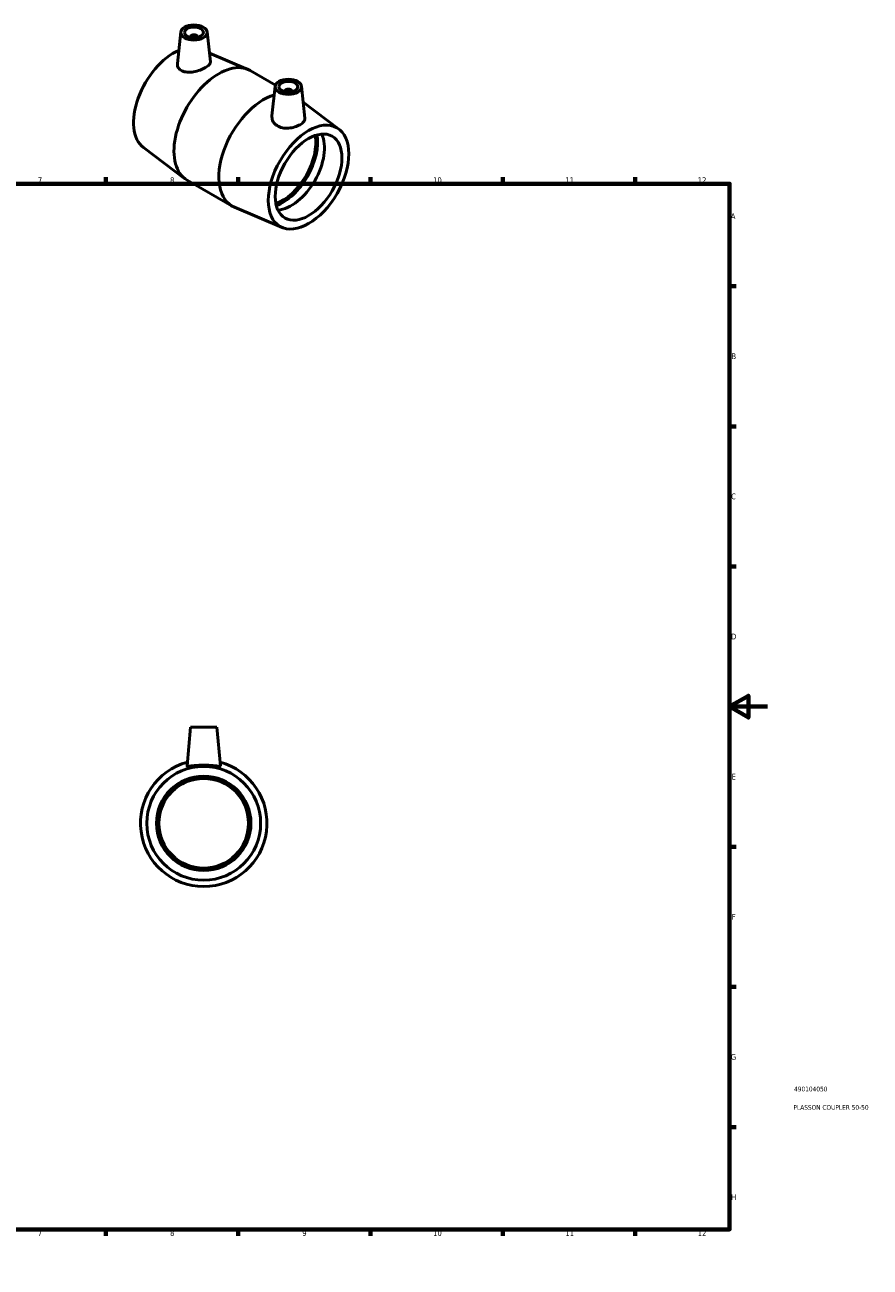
# Model space of a CAD drawing. Header units: millimetres. Extents: x 0 to 895, y 0 to 708.
# Tile 3 of 3: x 448 to 895, y 0 to 658. Entities that reach past the tile are written whole.
import ezdxf

# ---------------------------------------------------------------- set-up
doc = ezdxf.new("R2010")
doc.units = ezdxf.units.MM
for name, color, linetype, lineweight in [('Border (ANSI)', 7, 'Continuous', 70), ('Title (ISO)', 7, 'Continuous', 50), ('Visible (ANSI)', 7, 'Continuous', 50)]:
    doc.layers.add(name, color=color, linetype=linetype, lineweight=lineweight)
doc.styles.add('Note Text (ANSI)', font='tahoma.ttf')
doc.styles.add('Note Text (ISO)', font='tahoma.ttf')

# ---------------------------------------------------------------- blocks, each defined once
blk = doc.blocks.new('Borders Default Border')
at = {"layer": 'Border (ANSI)'}
for p, q in [((70.08, 574), (70.08, 577.45)), ((140.17, 574), (140.17, 577.45)), ((210.25, 574), (210.25, 577.45)), ((280.33, 574), (280.33, 577.45)), ((350.42, 574), (350.42, 577.45)), ((490.58, 574), (490.58, 577.45)), ((560.67, 574), (560.67, 577.45)), ((630.75, 574), (630.75, 577.45)), ((700.83, 574), (700.83, 577.45)), ((770.92, 574), (770.92, 577.45)), ((20, 519.75), (16.55, 519.75)), ((821, 519.75), (824.45, 519.75)), ((20, 445.5), (16.55, 445.5)), ((821, 445.5), (824.45, 445.5)), ((20, 371.25), (16.55, 371.25)), ((821, 371.25), (824.45, 371.25)), ((20, 222.75), (16.55, 222.75)), ((821, 222.75), (824.45, 222.75)), ((20, 148.5), (16.55, 148.5)), ((821, 148.5), (824.45, 148.5)), ((20, 74.25), (16.55, 74.25)), ((821, 74.25), (824.45, 74.25)), ((70.08, 20), (70.08, 16.55)), ((140.17, 20), (140.17, 16.55)), ((210.25, 20), (210.25, 16.55)), ((280.33, 20), (280.33, 16.55)), ((350.42, 20), (350.42, 16.55)), ((490.58, 20), (490.58, 16.55)), ((560.67, 20), (560.67, 16.55)), ((630.75, 20), (630.75, 16.55)), ((700.83, 20), (700.83, 16.55)), ((770.92, 20), (770.92, 16.55))]:
    blk.add_line(p, q, dxfattribs=at)
at = {"layer": 'Border (ANSI)', "flags": 128}
for points in [[(420.5, 594), (420.5, 574), (414.73, 584), (426.27, 584), (420.5, 574)], [(20, 20), (20, 574), (821, 574), (821, 20), (20, 20)], [(0, 297), (20, 297), (10, 302.77), (10, 291.23), (20, 297)], [(841, 297), (821, 297), (831, 302.77), (831, 291.23), (821, 297)], [(420.5, 0), (420.5, 20), (414.73, 10), (426.27, 10), (420.5, 20)]]:
    blk.add_lwpolyline(points, dxfattribs=at)
at = {"layer": 'Border (ANSI)', "color": 230, "true_color": 0xff0080, "attachment_point": 7, "style": 'Note Text (ANSI)'}
for s, insert, char_height in [('1', (34.35, 574.4), 3.05), ('2', (104.2, 574.4), 3.05), ('3', (174.26, 574.34), 3.05), ('4', (244.23, 574.4), 3.05), ('5', (314.48, 574.34), 3.05), ('6', (384.49, 574.34), 3.05), ('7', (454.6, 574.4), 3.05), ('8', (524.63, 574.33), 3.05), ('9', (594.7, 574.34), 3.05), ('10', (663.96, 574.34), 3.048), ('11', (734.04, 574.4), 3.048), ('12', (804.13, 574.4), 3.048), ('A', (16.78, 555.35), 3.05), ('A', (821.63, 555.35), 3.05), ('B', (17.15, 481.1), 3.05), ('B', (821.99, 481.1), 3.05), ('C', (16.95, 406.8), 3.05), ('C', (821.8, 406.8), 3.05), ('D', (16.96, 332.6), 3.05), ('D', (821.81, 332.6), 3.05), ('E', (17.21, 258.35), 3.05), ('E', (822.05, 258.35), 3.05), ('F', (17.29, 184.1), 3.05), ('F', (822.14, 184.1), 3.05), ('G', (16.81, 109.79), 3.05), ('G', (821.66, 109.79), 3.05), ('H', (16.97, 35.6), 3.05), ('H', (821.81, 35.6), 3.05), ('1', (34.35, 16.55), 3.05), ('2', (104.2, 16.55), 3.05), ('3', (174.26, 16.49), 3.05), ('4', (244.23, 16.55), 3.05), ('5', (314.48, 16.49), 3.05), ('6', (384.49, 16.49), 3.05), ('7', (454.6, 16.55), 3.05), ('8', (524.63, 16.48), 3.05), ('9', (594.7, 16.49), 3.05), ('10', (663.96, 16.49), 3.048), ('11', (734.04, 16.55), 3.048), ('12', (804.13, 16.55), 3.048)]:
    blk.add_mtext(s, dxfattribs=dict(at, insert=insert, char_height=char_height))
blk = doc.blocks.new('Title Blocks ISO')
at = {"layer": 'Title (ISO)', "color": 232, "true_color": 0xca0064, "style": 'Note Text (ISO)'}
for tag, p in [('PART_NUMBER_001', (34.16, 73.14)), ('DESCRIPTION_001', (33.84, 63.4))]:
    blk.add_attdef(tag, p, '', height=2.5, dxfattribs=at)

msp = doc.modelspace()

# ---------------------------------------------------------------- linework, layer by layer
at = {"layer": 'Visible (ANSI)'}
for p, q in [((530.309, 654.448), (528.514, 637.711)), ((535.295, 651.747), (535.295, 651.561)), ((539.295, 651.747), (539.295, 651.561)), ((544.282, 654.448), (545.979, 638.619)), ((545.483, 643.249), (565.881, 634.605)), ((567.106, 633.996), (580.462, 626.305)), ((580.301, 625.66), (578.623, 610.014)), ((594.274, 625.66), (596.076, 608.857)), ((585.288, 622.772), (585.288, 622.959)), ((589.288, 622.772), (589.288, 622.959)), ((614.074, 602.997), (595.183, 617.183)), ((510.509, 593.225), (532.529, 576.688)), ((533.671, 575.935), (557.477, 562.226)), ((584.057, 550.872), (558.702, 561.617)), ((535.464, 286.177), (533.662, 265.587)), ((535.464, 286.177), (549.464, 286.177)), ((549.464, 286.177), (551.265, 265.587))]:
    msp.add_line(p, q, dxfattribs=at)
for radius in [30.15, 25, 23.75]:
    msp.add_circle((542.464, 235.177), radius, dxfattribs=at)
msp.add_arc((542.464, 235.177), 33.5, 104.928361, 75.071639, dxfattribs=at)
for centre, major_axis, ratio in [((537.295, 654.2), (-7, 0), 0.5758617), ((537.295, 654.2), (-5, 0), 0.5758617), ((587.288, 625.411), (-7, 0), 0.5758617), ((587.288, 625.411), (-5, 0), 0.5758617), ((598, 577.547), (-15.046, -26.127), 0.5780931), ((598, 577.547), (-12.476, -21.665), 0.5780931)]:
    msp.add_ellipse(centre, major_axis=major_axis, ratio=ratio, dxfattribs=at)
for centre, major_axis, ratio, start_param, end_param in [((537.295, 651.747), (-2, 0), 0.5758617, 2.9729035, 6.4518745), ((526.583, 618.674), (-15.046, -26.127), 0.5780931, 3.7991319, 6.2126302), ((550.388, 604.965), (16.718, 29.031), 0.5780931, 0, 3.1415927), ((574.194, 591.256), (-16.718, -29.031), 0.5780931, 3.6856339, 6.3537404), ((587.288, 622.959), (-2, 0), 0.5758617, 2.9729035, 6.4518745), ((584.141, 585.528), (12.476, 21.665), 0.5780931, 3.7279168, 5.6968612), ((584.141, 585.528), (13.169, 22.868), 0.5780931, 3.7518292, 5.6729487), ((588.761, 582.868), (-12.476, -21.665), 0.5780931, 0.3777914, 2.7638012)]:
    msp.add_ellipse(centre, major_axis=major_axis, ratio=ratio, start_param=start_param, end_param=end_param, dxfattribs=at)
for points, knots in [([(545.979, 638.619), (545.984, 638.568), (545.987, 638.518), (545.987, 638.024), (545.767, 637.535), (544.865, 636.542), (544.182, 636.036), (542.595, 635.122), (541.593, 634.658), (539.414, 633.877), (538.237, 633.562), (536.018, 633.177), (534.825, 633.086), (532.633, 633.245), (531.633, 633.498), (530.849, 633.886)], [3.242457, 3.242457, 3.242457, 3.242457, 3.2809969, 3.2809969, 3.6178207, 3.6178207, 3.9546445, 3.9546445, 4.2914682, 4.2914682, 4.628292, 4.628292, 4.9719935, 4.9719935, 5.315695, 5.315695, 5.315695, 5.315695]), ([(530.849, 633.886), (530.113, 634.251), (529.48, 634.779), (528.66, 636.034), (528.473, 636.757), (528.498, 637.531), (528.504, 637.621), (528.514, 637.711)], [0, 0, 0, 0, 0.3231205, 0.3231205, 0.646241, 0.646241, 0.68819248, 0.68819248, 0.68819248, 0.68819248]), ([(581.29, 604.839), (580.462, 605.38), (579.755, 606.109), (578.822, 607.75), (578.595, 608.658), (578.596, 609.668), (578.605, 609.841), (578.624, 610.013)], [0, 0, 0, 0, 0.34370149, 0.34370149, 0.68740298, 0.68740298, 0.75719936, 0.75719936, 0.75719936, 0.75719936]), ([(596.075, 608.857), (596.088, 608.741), (596.092, 608.626), (596.066, 607.958), (595.83, 607.378), (594.925, 606.278), (594.255, 605.756), (592.721, 604.873), (591.755, 604.452), (589.639, 603.812), (588.489, 603.595), (586.335, 603.437), (585.182, 603.485), (583.049, 603.931), (582.069, 604.331), (581.29, 604.839)], [3.3026439, 3.3026439, 3.3026439, 3.3026439, 3.3683421, 3.3683421, 3.6936201, 3.6936201, 4.018898, 4.018898, 4.344176, 4.344176, 4.669454, 4.669454, 4.9925745, 4.9925745, 5.315695, 5.315695, 5.315695, 5.315695]), ([(551.262, 265.555), (551.233, 265.452), (550.987, 265.408), (550.059, 265.44), (549.376, 265.513), (547.821, 265.676), (546.842, 265.775), (544.705, 265.92), (543.548, 265.962), (541.379, 265.962), (540.222, 265.92), (538.086, 265.775), (537.107, 265.676), (535.552, 265.513), (534.869, 265.44), (533.94, 265.408), (533.695, 265.452), (533.662, 265.565), (533.661, 265.576), (533.663, 265.587)], [0, 0, 0, 0, 0.3231205, 0.3231205, 0.646241, 0.646241, 0.971519, 0.971519, 1.296797, 1.296797, 1.622075, 1.622075, 1.9473529, 1.9473529, 2.2704734, 2.2704734, 2.5935939, 2.5935939, 2.625309, 2.625309, 2.625309, 2.625309])]:
    msp.add_open_spline(points, degree=3, knots=knots, dxfattribs=at)
msp.add_open_spline([(551.265, 265.587), (551.266, 265.576), (551.265, 265.565), (551.262, 265.555)], degree=3, dxfattribs=at)

# ---------------------------------------------------------------- block references
msp.add_blockref('Borders Default Border', (0, 0))
msp.add_blockref('Title Blocks ISO', (821, 20)).add_auto_attribs({'PART_NUMBER_001': '490104050', 'DESCRIPTION_001': 'PLASSON COUPLER 50-50'})

doc.saveas('drawing.dxf')
